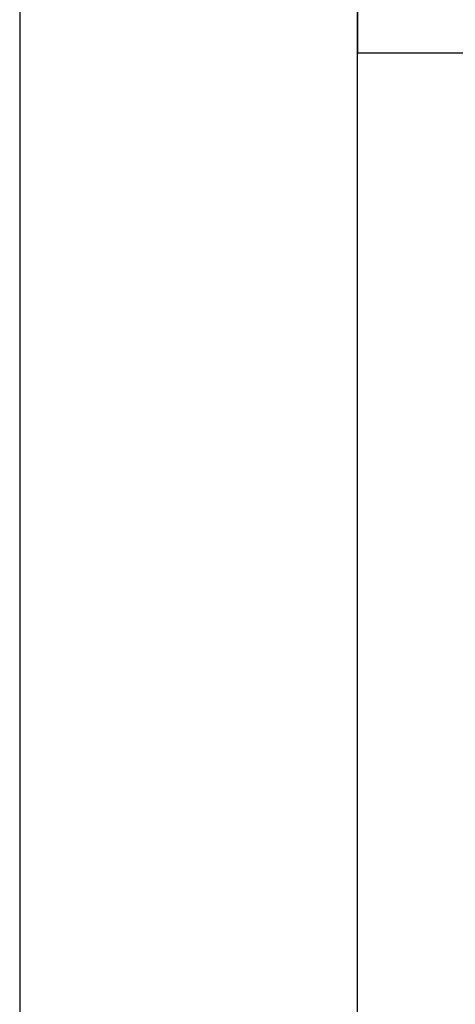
# Model space of a CAD drawing. Header units: metres. Extents: x 391.1 to 427.5, y 12.7 to 29.9.
# Tile 144 of 252: x 407.943 to 408.137, y 23.728 to 24.165. Entities that reach past the tile are written whole.
import ezdxf

# ---------------------------------------------------------------- set-up
doc = ezdxf.new("R2010")
doc.units = ezdxf.units.M
doc.layers.add('A-WALL-____-MCUT', color=7, linetype='Continuous', lineweight=25)
doc.layers.add('A-WALL-____-OTLN', color=7, linetype='Continuous', lineweight=25)

# ---------------------------------------------------------------- blocks, each defined once
blk = doc.blocks.new('Family - Evans P-1-153476-01_CLI_AIRE_PS1')
at = {"layer": 'A-WALL-____-MCUT', "color": 253, "true_color": 0xaaaaaa}
for p, q in [((6.06326, 0.15), (0, 0.15)), ((6.06326, 0), (6.06326, 0.15))]:
    blk.add_line(p, q, dxfattribs=at)
at = {"layer": 'A-WALL-____-OTLN', "color": 253, "true_color": 0xaaaaaa}
for p, q in [((6.06326, 0.15), (0, 0.15)), ((6.06326, 0), (6.06326, 0.15))]:
    blk.add_line(p, q, dxfattribs=at)
blk = doc.blocks.new('Family - Evans P-1-153493-01_CLI_AIRE_PS1')
at = {"layer": 'A-WALL-____-MCUT', "color": 253, "true_color": 0xaaaaaa}
for p, q in [((10.56012, 0.15), (0, 0.15)), ((0, 0), (10.56012, 0))]:
    blk.add_line(p, q, dxfattribs=at)
at = {"layer": 'A-WALL-____-OTLN', "color": 253, "true_color": 0xaaaaaa}
for p, q in [((10.56012, 0.15), (0, 0.15)), ((0, 0), (10.56012, 0))]:
    blk.add_line(p, q, dxfattribs=at)
at = {"layer": 'A-WALL-____-OTLN', "color": 253, "lineweight": 18, "true_color": 0xaaaaaa}
blk.add_line((0, 0), (10.56012, 0), dxfattribs=at)
blk = doc.blocks.new('LONDR55-XX_ZZ-ARQ-CAA-M3D-Londres55_ifc-1-01_CLI_AIRE_PS1')
at = {"layer": 'A-WALL-____-OTLN', "color": 253, "lineweight": 18, "true_color": 0xaaaaaa}
for name, p, rotation in [('Family - Evans P-1-153493-01_CLI_AIRE_PS1', (407.94319, 24.74074), 270), ('Family - Evans P-1-153476-01_CLI_AIRE_PS1', (414.15645, 24.30074), 180)]:
    blk.add_blockref(name, p, dxfattribs=dict(at, rotation=rotation))

msp = doc.modelspace()

# ---------------------------------------------------------------- block references
at = {"lineweight": 5}
msp.add_blockref('LONDR55-XX_ZZ-ARQ-CAA-M3D-Londres55_ifc-1-01_CLI_AIRE_PS1', (0, 0), dxfattribs=at)

doc.saveas('drawing.dxf')
